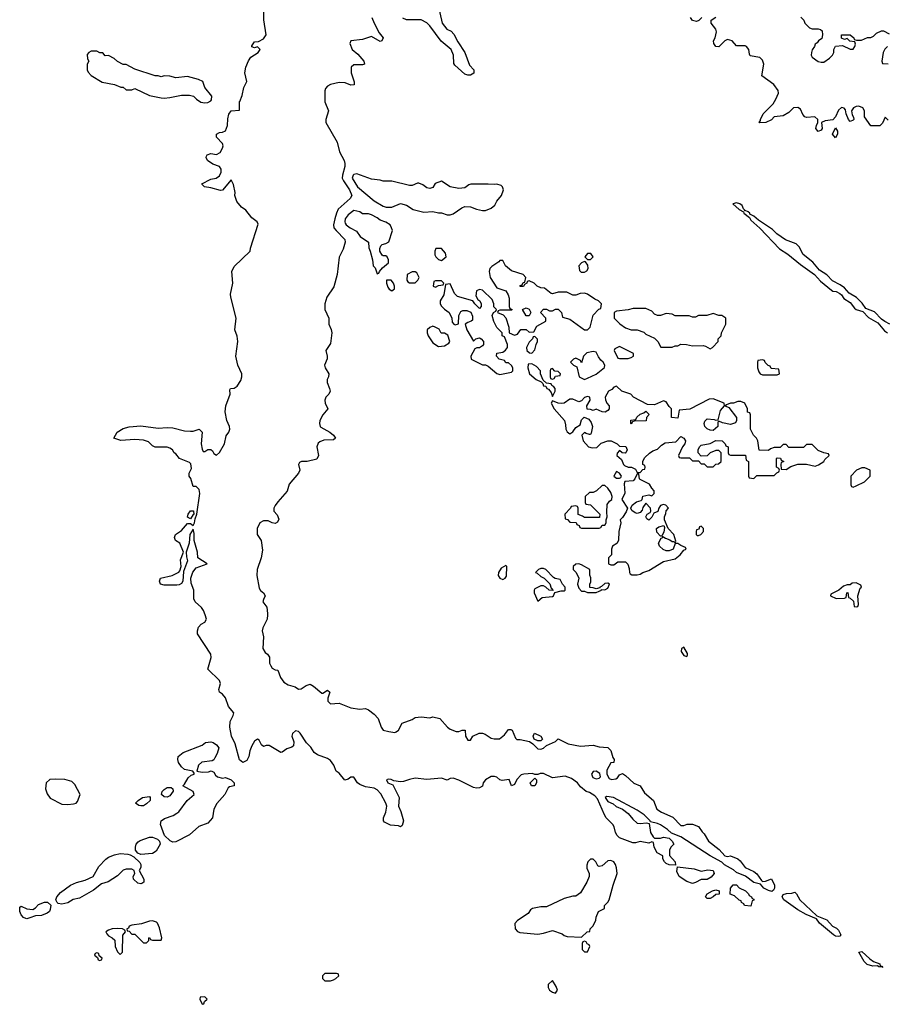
# Model space of a CAD drawing. Header units: inches. Extents: x 2601469 to 2753575, y 449403 to 582909.
# Tile 131 of 256: x 2682081 to 2688024, y 487334 to 494074. Entities that reach past the tile are written whole.
import ezdxf

# ---------------------------------------------------------------- set-up
doc = ezdxf.new("R2010")
doc.units = ezdxf.units.IN
doc.header["$MEASUREMENT"] = 0
doc.layers.add('C6488', color=7, linetype='Continuous')
doc.layers.add('C6489', color=7, linetype='Continuous')

msp = doc.modelspace()

# ---------------------------------------------------------------- linework, layer by layer
at = {"layer": 'C6488', "color": 4, "elevation": 4}
msp.add_lwpolyline([(2683777.4, 490000), (2683775.5, 489970), (2683746, 489910), (2683742, 489890), (2683750.7, 489850), (2683746, 489770), (2683762.8, 489742.8), (2683778, 489730), (2683791.3, 489710), (2683791, 489670), (2683800.7, 489650), (2683810, 489636), (2683830, 489624.7), (2683850, 489622), (2683866.8, 489570), (2683890, 489539.1), (2683920.7, 489520.7), (2683967.5, 489507.5), (2683990, 489491), (2684010, 489494), (2684043.7, 489516.3), (2684070, 489526.4), (2684092.8, 489512.8), (2684150, 489464.7), (2684156.4, 489463.6), (2684190, 489484.7), (2684204.7, 489470), (2684191.3, 489430), (2684191.3, 489410), (2684210, 489391.3), (2684270, 489396.3), (2684350, 489362.8), (2684410, 489354), (2684450, 489358.8), (2684470, 489350.8), (2684510, 489320.7), (2684537.3, 489290), (2684556, 489230), (2684570, 489211.3), (2684610, 489201), (2684650, 489194.8), (2684660.2, 489199.8), (2684675.3, 489210), (2684701.2, 489258.8), (2684770, 489284.7), (2684790, 489298), (2684830, 489302.8), (2684890, 489296), (2684910, 489301), (2684958, 489290), (2685010.9, 489230.9), (2685030, 489218), (2685070, 489202), (2685090, 489202), (2685111.6, 489211.6), (2685131.6, 489211.6), (2685134, 489170), (2685150, 489142), (2685170, 489142), (2685186, 489170), (2685229.3, 489190.7), (2685250, 489190.5), (2685270, 489184), (2685310, 489156), (2685330, 489151), (2685368.4, 489151.6), (2685401.2, 489178.8), (2685430, 489216), (2685444.7, 489215.3), (2685454.8, 489210), (2685476.9, 489156.9), (2685486.4, 489146.4), (2685510, 489146), (2685572, 489132), (2685596.9, 489116.9), (2685630, 489082.8), (2685650, 489080.7), (2685670, 489086.8), (2685690, 489104.7), (2685750, 489132), (2685770, 489150.7), (2685838, 489118), (2685922, 489102), (2686010, 489107.7), (2686050, 489095.5), (2686110, 489091.3), (2686130.9, 489070.9), (2686143.6, 489023.6), (2686152, 489010), (2686151.6, 488988.4), (2686130, 488986), (2686103.5, 488936.5), (2686102.8, 488910), (2686119.8, 488879.8), (2686133.7, 488873.7), (2686163.7, 488876.3), (2686175.9, 488884.1), (2686190, 488904.7), (2686210, 488914), (2686230, 488901), (2686286.8, 488846.8), (2686331, 488830), (2686360.7, 488780.7), (2686422, 488730), (2686446, 488670), (2686478, 488650), (2686554, 488614), (2686610, 488558), (2686630, 488558), (2686653.6, 488566.4), (2686690, 488566.8), (2686730.6, 488550.6), (2686755.3, 488515.3), (2686770, 488502), (2686798, 488450), (2686873.2, 488393.2), (2686910, 488351.3), (2686930, 488346.8), (2686950, 488351.3), (2687001, 488330), (2687017.1, 488317.1), (2687050, 488271.3), (2687110, 488242), (2687130, 488227.3), (2687161.1, 488181.1), (2687170, 488174.8), (2687190, 488176), (2687230, 488194), (2687252, 488150), (2687251.1, 488128.9), (2687245.4, 488114.6), (2687233, 488107), (2687210, 488112.7), (2687179, 488130), (2687156, 488156), (2687110, 488167.3), (2687051.5, 488211.5), (2686990, 488237), (2686970, 488254), (2686907.9, 488287.9), (2686890, 488306), (2686810, 488349.6), (2686610, 488479.5), (2686545.4, 488505.4), (2686518, 488530), (2686470, 488562.4), (2686450, 488571.5), (2686402, 488582), (2686399, 488590), (2686359.5, 488630), (2686310, 488662), (2686148, 488750), (2686102.8, 488757.2), (2686092, 488750), (2686110, 488722), (2686145.4, 488705.4), (2686167.1, 488687.1), (2686210.6, 488670.6), (2686250, 488641), (2686280.5, 488600.5), (2686310, 488574.8), (2686330, 488570.8), (2686375.3, 488575.3), (2686392.7, 488572.7), (2686402, 488510), (2686419.6, 488479.6), (2686430, 488472), (2686470, 488471.3), (2686490, 488478.8), (2686530.6, 488470.6), (2686550.6, 488450.6), (2686562, 488430), (2686542, 488410), (2686532, 488390), (2686532.7, 488352.7), (2686571.3, 488310), (2686574, 488286), (2686530, 488288.7), (2686510, 488298), (2686498, 488310), (2686486, 488330), (2686486, 488350), (2686448, 488370), (2686428, 488410), (2686422, 488442), (2686410, 488446), (2686390, 488438), (2686330, 488448.7), (2686299.8, 488440.2), (2686280.2, 488440.2), (2686190, 488474), (2686174, 488490), (2686162.7, 488510), (2686154, 488550), (2686144.8, 488564.8), (2686099.3, 488610), (2686086, 488630), (2686039.5, 488739.5), (2686021.2, 488761.2), (2685984.1, 488784.1), (2685962, 488790), (2685922, 488822), (2685902, 488850), (2685860.1, 488880.1), (2685816.6, 488896.6), (2685730, 488885.2), (2685670, 488914), (2685645.5, 488914.5), (2685630, 488906), (2685610, 488906), (2685593.6, 488913.6), (2685534, 488910), (2685516, 488904), (2685486.8, 488873.2), (2685470, 488838), (2685450, 488829), (2685434, 488874), (2685386.3, 488866.3), (2685369.5, 488869.5), (2685349.2, 488889.2), (2685334, 488894), (2685310, 488893.2), (2685271, 488870), (2685256, 488850), (2685250, 488828), (2685230, 488815.3), (2685210, 488813.2), (2685190, 488819), (2685090, 488869.2), (2685050, 488881.2), (2685030, 488879), (2685010, 488868.7), (2684970, 488881.2), (2684870, 488874), (2684790, 488882), (2684750, 488874), (2684710, 488859.3), (2684690, 488858), (2684644.7, 488864.7), (2684626, 488874), (2684605.4, 488874.6), (2684594, 488870), (2684602, 488850), (2684636.3, 488836.3), (2684679.5, 488750), (2684674.9, 488690), (2684692.8, 488652.8), (2684711, 488590), (2684701, 488559), (2684690, 488548.7), (2684675.1, 488555.1), (2684620.7, 488560.7), (2684580.2, 488580.2), (2684574, 488590), (2684572.7, 488610), (2684589.6, 488650), (2684596, 488690), (2684589.3, 488710), (2684553.8, 488773.8), (2684530, 488802), (2684510, 488814), (2684450, 488822), (2684410, 488839), (2684395.3, 488850), (2684370, 488888), (2684350, 488888.7), (2684330, 488875.3), (2684309.1, 488869.1), (2684270, 488915.3), (2684248, 488930), (2684233.2, 488970), (2684210, 489004), (2684190, 489017.2), (2684122, 489042), (2684097.2, 489057.2), (2684074.2, 489094.2), (2684044.5, 489124.5), (2684002.7, 489190), (2683990, 489200.9), (2683970, 489206), (2683950, 489188), (2683944.9, 489170), (2683958.8, 489130), (2683956, 489104), (2683946, 489094), (2683910, 489082), (2683879.6, 489060.4), (2683870, 489058), (2683790, 489106), (2683770, 489106), (2683750, 489098), (2683738, 489110), (2683722, 489142), (2683710, 489148.7), (2683690, 489136), (2683670, 489104), (2683657, 489070), (2683650.3, 489029.7), (2683637.2, 489002.8), (2683610, 488989.7), (2683587.6, 489007.6), (2683555.9, 489115.9), (2683532.3, 489170), (2683520.9, 489230), (2683523.7, 489270), (2683544, 489310), (2683548.7, 489330), (2683512.3, 489372.3), (2683491.7, 489431.7), (2683470, 489457.2), (2683448.7, 489470), (2683444, 489490), (2683456, 489530), (2683449.3, 489550), (2683370, 489628), (2683391.8, 489708.2), (2683389.3, 489730), (2683299.3, 489870), (2683298, 489890), (2683304.8, 489915.2), (2683324.5, 489935.5), (2683348.7, 489950), (2683361.2, 489970), (2683350.3, 490000)], dxfattribs=at)
at = {"layer": 'C6488', "color": 4}
for points, elevation in [([(2686630, 489778), (2686614, 489770), (2686612, 489750), (2686630, 489722), (2686650, 489714), (2686656.4, 489723.6), (2686656.4, 489736.4)], 8), ([(2685630, 489138), (2685606, 489150), (2685598, 489170), (2685608, 489190), (2685651.3, 489170), (2685662, 489150), (2685650, 489138)], 4), ([(2683330, 488924), (2683374, 488926), (2683392, 488932), (2683410, 488922), (2683421.6, 488901.6), (2683436, 488890), (2683470, 488882), (2683490, 488886), (2683530, 488870.6), (2683550, 488850.7), (2683550.4, 488830), (2683518, 488822), (2683510, 488815.3), (2683486, 488770), (2683430.7, 488709.3), (2683411, 488670), (2683401, 488610), (2683370, 488574), (2683307.9, 488552.1), (2683245.2, 488494.8), (2683150, 488445.2), (2683130, 488444), (2683112.5, 488452.5), (2683073.2, 488490), (2683044.7, 488564.7), (2683049, 488590), (2683073.6, 488606.4), (2683132.9, 488627.1), (2683158, 488642), (2683170, 488652), (2683229, 488730), (2683275.3, 488770), (2683268.7, 488790), (2683198, 488830), (2683210, 488842), (2683235.1, 488884.9), (2683256.5, 488903.5), (2683275.3, 488910), (2683276.4, 488916.4), (2683266, 488930), (2683210, 488941.2), (2683190, 488959), (2683169.6, 488989.6), (2683165.1, 489010), (2683167, 489030), (2683201.7, 489058.3), (2683330, 489108), (2683354, 489126), (2683389.5, 489130.5), (2683405.1, 489125.1), (2683430, 489110.8), (2683444, 489090), (2683433.4, 489050), (2683418.4, 489021.6), (2683410, 489008), (2683398.8, 489001.2), (2683328.2, 488991.8), (2683306, 488970), (2683294, 488930)], 4), ([(2686030, 488929.2), (2686010, 488928.7), (2685998.8, 488910), (2686007.2, 488887.2), (2686030, 488876.3), (2686050, 488882.8), (2686059, 488890), (2686054.8, 488914.8)], 4), ([(2682324, 488876), (2682286.8, 488873.2), (2682262, 488850), (2682258, 488810), (2682270, 488774), (2682290, 488744.7), (2682370, 488704), (2682410, 488700.7), (2682450, 488706), (2682468.9, 488711.1), (2682478, 488722), (2682495.3, 488770), (2682458.6, 488838.6), (2682438.4, 488858.4), (2682390, 488874)], 8), ([(2685610, 488829), (2685586, 488830), (2685578, 488850), (2685610, 488882), (2685622, 488870), (2685622, 488850)], 4), ([(2683090, 488751.8), (2683070, 488754.5), (2683052.3, 488770), (2683056.2, 488790), (2683070, 488805.5), (2683090, 488817), (2683118, 488818), (2683130.8, 488810), (2683132.8, 488792.8), (2683110, 488760.9)], 4), ([(2682910, 488692.7), (2682896, 488696), (2682875.3, 488710), (2682893.2, 488730), (2682921.2, 488750), (2682970, 488756.3), (2682974.9, 488750), (2682974.9, 488730), (2682950, 488706), (2682930, 488692.7)], 4), ([(2682910, 488359.3), (2682889.2, 488369.2), (2682874, 488390), (2682873.2, 488410), (2682879, 488430), (2682892.7, 488447.3), (2682905.6, 488454.4), (2682970, 488477.3), (2682990, 488478.8), (2683024, 488464), (2683038, 488450), (2683042.8, 488430), (2683016.7, 488383.3), (2682990, 488367)], 4), ([(2682910, 488158.4), (2682890, 488162.9), (2682861.2, 488190), (2682859, 488210), (2682869, 488230), (2682864, 488250), (2682850, 488258), (2682810, 488258.4), (2682788.7, 488251.3), (2682750, 488214), (2682687.7, 488172.3), (2682640.5, 488159.5), (2682585.8, 488114.2), (2682490, 488060.9), (2682448.3, 488051.7), (2682410, 488029.3), (2682370, 488018.4), (2682344.4, 488024.4), (2682337.2, 488030), (2682329.3, 488049.3), (2682335.1, 488070), (2682361.5, 488098.6), (2682430, 488150.5), (2682470, 488168), (2682530, 488184.9), (2682584, 488210), (2682623.3, 488276.7), (2682670, 488327.3), (2682690, 488340.5), (2682730, 488357.3), (2682770, 488366), (2682821.1, 488361.1), (2682837.5, 488357.5), (2682863.4, 488343.4), (2682904.4, 488304.4), (2682910.4, 488290), (2682910.4, 488270), (2682898.8, 488250), (2682930.4, 488189.6), (2682930.4, 488170), (2682918.3, 488161.7)], 4), ([(2686010, 488328), (2685990, 488328), (2685972, 488310), (2685965.4, 488285.4), (2685965.4, 488265.4), (2685982, 488230), (2685982, 488210), (2685964.7, 488170), (2685922, 488098), (2685890, 488075.3), (2685870, 488075.3), (2685810, 488059), (2685690, 488002), (2685650, 488002), (2685594, 487990), (2685579.6, 487980.4), (2685563.6, 487956.4), (2685491.6, 487908.4), (2685472.7, 487887.3), (2685474, 487850), (2685491.6, 487831.6), (2685506.4, 487826.4), (2685630, 487814.8), (2685670, 487820.7), (2685730, 487838.8), (2685796.3, 487816.3), (2685810, 487804.7), (2685830, 487798), (2685930, 487794), (2685968, 487830), (2685987.3, 487832.7), (2685988.7, 487850), (2686008.9, 487871.1), (2686028, 487910), (2686028.9, 487931.1), (2686046, 487970), (2686086, 487990), (2686086, 488010), (2686110, 488034), (2686118, 488050), (2686145.2, 488150), (2686173.2, 488230), (2686169.3, 488269.3), (2686161.2, 488290), (2686150, 488308.7), (2686130, 488319), (2686110, 488315.3), (2686070, 488282), (2686050, 488278), (2686042, 488282), (2686028, 488310)], 8), ([(2686750, 488244.7), (2686794.4, 488254.4), (2686832, 488250), (2686838, 488230), (2686816.8, 488203.2), (2686790, 488189), (2686750, 488188), (2686710, 488168), (2686690, 488162), (2686650, 488174), (2686598, 488210), (2686583.1, 488243.1), (2686586, 488274), (2686701.1, 488261.1)], 4), ([(2686790, 488058), (2686778, 488070), (2686788.9, 488091.1), (2686826, 488110), (2686850, 488118), (2686871.1, 488111.1), (2686872.7, 488087.3), (2686850, 488086), (2686830, 488068.7), (2686810, 488058)], 4), ([(2687090, 488006), (2687046, 488010), (2687042, 488022), (2687026, 488030), (2687022, 488042), (2687010, 488046), (2686976.4, 488076.4), (2686947.3, 488087.3), (2686948.7, 488130), (2686968.9, 488151.1), (2686990, 488151), (2687010, 488131.3), (2687052, 488110), (2687074, 488090), (2687078, 488078), (2687094, 488070), (2687098, 488058), (2687110, 488054), (2687110, 488046), (2687098, 488042)], 4), ([(2687690, 487797.2), (2687670, 487800.7), (2687656, 487810), (2687559.5, 487890), (2687538, 487918), (2687467.7, 487947.7), (2687410, 487981.3), (2687316, 488050), (2687302.7, 488070), (2687310, 488084.7), (2687332.7, 488092.7), (2687370, 488094), (2687390, 488102), (2687402, 488090), (2687424.7, 488050), (2687540.7, 487940.7), (2687610, 487912), (2687648, 487868), (2687674.9, 487854.9), (2687690, 487841), (2687706, 487810), (2687699.8, 487800.2)], 4), ([(2682130, 487919.5), (2682122, 487922), (2682108, 487928), (2682090, 487946), (2682080.9, 487970), (2682082, 487998), (2682090, 488004.7), (2682130, 487987.7), (2682170, 487984), (2682190, 487994.8), (2682210, 488017.3), (2682250, 488033.4), (2682272.5, 488032.5), (2682293.2, 488013.2), (2682290, 487982), (2682284, 487970), (2682270, 487958), (2682230, 487941.2), (2682190, 487939.3), (2682150, 487925.1)], 4), ([(2682750, 487853.6), (2682714, 487850), (2682690, 487841.2), (2682671.3, 487830), (2682676.9, 487816.9), (2682690, 487802), (2682714, 487790), (2682732.7, 487772.7), (2682734, 487730), (2682750, 487694), (2682770, 487674), (2682786, 487690), (2682787.3, 487807.3), (2682806, 487830), (2682802, 487842), (2682786, 487850)], 8), ([(2682990, 487904.5), (2682970, 487903.7), (2682915.5, 487884.5), (2682850, 487876.2), (2682831.3, 487870), (2682825.4, 487854.6), (2682814, 487850), (2682818, 487838), (2682830, 487834), (2682850, 487814), (2682870, 487814), (2682930, 487754), (2682950, 487754), (2682966, 487770), (2682966, 487790), (2682970, 487792), (2682978, 487778), (2682990, 487774), (2683050, 487774), (2683054, 487790), (2683037.5, 487857.5), (2683025.2, 487890), (2683017.2, 487897.2)], 8), ([(2685950, 487766), (2685938, 487762), (2685934, 487750), (2685934, 487710), (2685950, 487694), (2685970, 487694), (2685986, 487730), (2685982, 487742), (2685967.3, 487747.3), (2685962, 487762)], 8), ([(2682610, 487686), (2682598, 487682), (2682594, 487670), (2682614, 487654), (2682618, 487638), (2682630, 487634), (2682642, 487638), (2682646, 487650), (2682626, 487666), (2682622, 487682)], 8), ([(2687974, 487594), (2687986, 487594), (2687994, 487586), (2687990, 487588.7), (2687966, 487590), (2687956.4, 487596.4), (2687925.4, 487594.6), (2687886.5, 487606.5), (2687866.2, 487626.2), (2687828.9, 487691.1), (2687850, 487694.8), (2687904.9, 487644.9), (2687930, 487626), (2687972, 487610)], 4), ([(2684250, 487546), (2684170, 487546), (2684154, 487530), (2684154, 487510), (2684170, 487494), (2684210, 487494), (2684230, 487502), (2684246, 487510), (2684266, 487530), (2684262, 487542)], 8), ([(2685730, 487498), (2685701, 487470), (2685701, 487450), (2685711, 487430), (2685730, 487417.3), (2685750, 487411), (2685765.2, 487430), (2685756.6, 487456.6)], 8), ([(2683350, 487386), (2683318, 487382), (2683314, 487370), (2683330, 487334), (2683342, 487338), (2683347.3, 487352.7), (2683366, 487370)], 8)]:
    msp.add_lwpolyline(points, close=True, dxfattribs=dict(at, elevation=elevation))
at = {"layer": 'C6489', "color": 4}
for points, elevation in [([(2683350.3, 490000), (2683339.3, 490030), (2683325.2, 490050), (2683284, 490090), (2683274, 490110), (2683274, 490170), (2683256.2, 490216.2), (2683253.6, 490250), (2683267.2, 490292.8), (2683290, 490322.8), (2683366, 490350), (2683302, 490390), (2683299, 490430), (2683276, 490510), (2683276, 490556), (2683270, 490586), (2683246, 490550), (2683241, 490490), (2683222, 490430), (2683223.6, 490396.4), (2683230.8, 490370), (2683203.6, 490296.4), (2683197.3, 490230), (2683190, 490215.3), (2683174.4, 490205.6), (2683157.3, 490202.7), (2683070, 490204), (2683046, 490210), (2683038, 490230), (2683046, 490250), (2683126, 490270), (2683170, 490292), (2683179, 490301), (2683188, 490330), (2683183.1, 490376.9), (2683202, 490430), (2683178, 490490), (2683148, 490510), (2683142, 490530), (2683148.7, 490550), (2683190, 490578), (2683230, 490626), (2683250, 490624.7), (2683270, 490612), (2683279, 490630), (2683282, 490658), (2683293.2, 490690), (2683314.5, 490830), (2683310, 490858), (2683290, 490878), (2683270, 490878), (2683252.7, 490932.7), (2683242, 490950), (2683242, 490970), (2683258, 491002), (2683253.2, 491033.2), (2683243.1, 491043.1), (2683175.3, 491070), (2683150, 491102), (2683138, 491110), (2683128, 491130), (2683110, 491142), (2683090, 491148.7), (2683010, 491148), (2682990, 491158), (2682964, 491184), (2682930, 491196), (2682870, 491199.3), (2682773.6, 491193.6), (2682726, 491210), (2682748.7, 491250), (2682790, 491276), (2682830, 491286.8), (2682910, 491294.8), (2683030, 491277.3), (2683090, 491282.8), (2683130, 491280.7), (2683210, 491259.1), (2683250, 491256.3), (2683270, 491257.3), (2683310.8, 491270.8), (2683330.6, 491250.6), (2683324, 491170), (2683330, 491134), (2683338, 491118), (2683350, 491118), (2683369.2, 491130.8), (2683390, 491131), (2683402, 491122), (2683410, 491104.7), (2683430, 491092), (2683450, 491112), (2683482.7, 491170), (2683494.5, 491225.5), (2683513.2, 491250), (2683521.2, 491270), (2683518, 491290), (2683500.9, 491330), (2683489.2, 491390), (2683493.2, 491430), (2683522, 491510), (2683520.4, 491539.6), (2683526, 491550), (2683550, 491551.3), (2683570, 491564.7), (2683596.6, 491603.4), (2683603.7, 491630), (2683602, 491650), (2683575.1, 491710), (2683561.2, 491770), (2683575.1, 491870), (2683570, 491908), (2683555.1, 491950), (2683562.9, 492030), (2683526.3, 492173.7), (2683525.6, 492194.4), (2683540.9, 492270), (2683534, 492350), (2683550, 492384.7), (2683659, 492490), (2683661.2, 492510), (2683714, 492674), (2683708.7, 492690), (2683670, 492717.2), (2683630, 492769.2), (2683601.2, 492790), (2683569, 492830), (2683555.3, 492870), (2683557.2, 492890), (2683545.6, 492945.6), (2683530, 492978), (2683470, 492908), (2683456, 492904), (2683390, 492924), (2683346, 492930), (2683330, 492946), (2683329.1, 492950.9), (2683390, 492982), (2683426, 492990), (2683450, 493004.7), (2683462, 493030), (2683462, 493050), (2683450, 493068), (2683404.7, 493084.7), (2683368, 493110), (2683358, 493130), (2683360.4, 493139.6), (2683366, 493150), (2683390, 493158), (2683430, 493152), (2683454.6, 493165.4), (2683470, 493194), (2683474, 493210), (2683470, 493226), (2683428, 493270), (2683428, 493290), (2683450, 493302), (2683470, 493304.7), (2683490, 493314), (2683504, 493350), (2683505.6, 493394.4), (2683512.9, 493427.1), (2683528.7, 493450), (2683586, 493454), (2683586, 493514), (2683590, 493514), (2683604, 493556), (2683616, 493610), (2683636, 493650), (2683622.7, 493710), (2683629, 493750), (2683647.3, 493792.7), (2683663.3, 493816.7), (2683715.3, 493850), (2683728, 493870), (2683710, 493888), (2683690, 493882), (2683670, 493888), (2683670, 493894), (2683690, 493922), (2683716.4, 493923.6), (2683750, 493942), (2683768.7, 493970), (2683753.6, 494073.6), (2683753.2, 494170)], 4), ([(2684946.8, 494170), (2684974.8, 494050), (2685006, 494010), (2685035.5, 493995.5), (2685054.9, 493974.9), (2685082.8, 493922.8), (2685130.6, 493850), (2685162, 493762), (2685192, 493730), (2685191.1, 493708.9), (2685170, 493695.3), (2685150, 493695.3), (2685130, 493702), (2685062, 493762), (2685054.6, 493774.6), (2685053.2, 493830), (2685036, 493870), (2684967.7, 493927.7), (2684891.3, 494031.3), (2684870, 494052.7), (2684830, 494073.2), (2684730, 494073.2), (2684705.1, 494085.1)], 4), ([(2684493, 494090), (2684510, 494051), (2684544.1, 493984.1), (2684570.7, 493950), (2684562, 493930), (2684550, 493925.2), (2684490, 493958), (2684430, 493938.7), (2684350, 493928.7), (2684343, 493910), (2684359.1, 493870), (2684397.1, 493837.1), (2684438, 493790), (2684442, 493770), (2684430, 493764), (2684370, 493764), (2684350.9, 493749.1), (2684350.7, 493710), (2684370.9, 493649.1), (2684371, 493629), (2684350, 493625.2), (2684310, 493642), (2684270, 493643.6), (2684210, 493629.6), (2684190, 493619.6), (2684176.7, 493603.3), (2684170, 493586), (2684170, 493512), (2684197.1, 493450), (2684178, 493390), (2684178.7, 493370), (2684255.4, 493235.4), (2684272.6, 493170), (2684303.1, 493110), (2684308.8, 493090), (2684307.4, 493070), (2684291.3, 493010), (2684290.2, 492990), (2684298.5, 492970), (2684340.3, 492910), (2684354.9, 492870), (2684343.8, 492850), (2684262.9, 492777.1), (2684250.3, 492750), (2684239.6, 492710), (2684231.6, 492670), (2684233.7, 492650), (2684248.2, 492630), (2684308.4, 492570), (2684310.4, 492550), (2684297.8, 492502.2), (2684270, 492448), (2684256.5, 492330), (2684233.7, 492246.3), (2684185.2, 492174.8), (2684171, 492130), (2684171, 492090), (2684198, 492030), (2684198, 491990), (2684214, 491954), (2684219.1, 491930), (2684210, 491858), (2684177.3, 491810), (2684188.2, 491770), (2684188, 491752), (2684167.7, 491710), (2684174, 491690), (2684198.8, 491650), (2684197.3, 491630), (2684187.3, 491610), (2684187.3, 491590), (2684204, 491550), (2684206.8, 491530), (2684198.8, 491510), (2684178.8, 491490), (2684170.6, 491470), (2684173.4, 491450), (2684192, 491410), (2684157.3, 491370), (2684137.3, 491330), (2684134.8, 491310), (2684138, 491290), (2684144, 491284), (2684206, 491250), (2684231, 491230), (2684244.7, 491210), (2684230, 491199), (2684165.2, 491194.8), (2684136.3, 491183.7), (2684125.2, 491174.8), (2684117.3, 491150), (2684126.8, 491090), (2684115.5, 491064.5), (2684050, 491049.3), (2684011, 491049), (2683998, 491042), (2683991.3, 491030), (2683998.8, 490990), (2683990.5, 490969.5), (2683926.2, 490893.8), (2683913.7, 490846.3), (2683850, 490774), (2683830, 490748), (2683822.8, 490730), (2683821, 490710), (2683843.5, 490683.5), (2683855.3, 490655.3), (2683846.4, 490633.6), (2683830, 490625.2), (2683810, 490629.2), (2683783.2, 490643.2), (2683750, 490642.7), (2683726, 490630), (2683707.3, 490590), (2683706.8, 490550), (2683736, 490510), (2683743, 490443), (2683735.5, 490390), (2683708.7, 490311.3), (2683704.9, 490270), (2683721.6, 490181.6), (2683730, 490166), (2683752, 490150), (2683762, 490130), (2683750, 490106), (2683747.3, 490090), (2683773.2, 490053.2), (2683778, 490010), (2683777.4, 490000)], 4), ([(2686754, 494090), (2686732.7, 494067.3), (2686718, 494062), (2686689.3, 494069.3), (2686675.3, 494090)], 4), ([(2688030, 493386), (2688010, 493406), (2687990, 493366), (2687971.6, 493348.4), (2687910, 493348), (2687868.4, 493408.4), (2687868.7, 493450), (2687855.3, 493470), (2687830, 493481.2), (2687810, 493479), (2687792, 493470), (2687778, 493450), (2687783.6, 493423.6), (2687792.7, 493407.3), (2687794, 493390), (2687790, 493386), (2687770, 493378), (2687758, 493390), (2687742, 493430), (2687738, 493458), (2687728.9, 493468.9), (2687710, 493473.2), (2687690, 493455.3), (2687670, 493408), (2687651.3, 493388.7), (2687598, 493382), (2687574, 493370), (2687578, 493330), (2687570, 493318), (2687550, 493308.7), (2687535.3, 493330), (2687538, 493350), (2687548.7, 493370), (2687548, 493390), (2687528.4, 493408.4), (2687470, 493404), (2687458, 493410), (2687445.6, 493425.6), (2687430, 493462), (2687410, 493474), (2687382, 493470), (2687350, 493438), (2687310, 493415.3), (2687250, 493408.7), (2687230, 493388.7), (2687192, 493370), (2687150, 493368), (2687146, 493370), (2687156.4, 493383.6), (2687155.3, 493390), (2687174, 493430), (2687241.5, 493498.5), (2687261.2, 493530), (2687279, 493570), (2687277.2, 493590), (2687246, 493630), (2687164, 493690), (2687178, 493770), (2687170, 493798), (2687150, 493815.1), (2687085.6, 493825.6), (2687079, 493839), (2687076, 493870), (2687059, 493890), (2687050, 493895.1), (2686990, 493895.3), (2686962, 493930), (2686930, 493939.3), (2686910, 493929), (2686870, 493888.7), (2686848.7, 493890), (2686835.3, 493910), (2686834, 493930), (2686844, 493950), (2686854, 493990), (2686848.7, 494010), (2686818, 494050), (2686818, 494070), (2686850, 494091.3)], 4), ([(2687431, 494091), (2687451, 494071), (2687458, 494050), (2687490, 494018), (2687510, 494011), (2687550, 494011.3), (2687566.8, 494006.8), (2687577.3, 493997.3), (2687581, 493970), (2687574.4, 493945.6), (2687552, 493930), (2687543.6, 493916.4), (2687530, 493906), (2687526, 493890), (2687510, 493868), (2687504, 493850), (2687502.8, 493830), (2687510, 493818), (2687550, 493787.7), (2687570, 493782.8), (2687590, 493784), (2687628.7, 493810), (2687648.7, 493830), (2687658, 493850), (2687658, 493870), (2687670, 493892), (2687718, 493898), (2687770, 493872), (2687790, 493872), (2687802, 493890), (2687806, 493906), (2687802, 493922), (2687768, 493928), (2687750, 493946), (2687730, 493938), (2687710, 493948), (2687710, 493971.3), (2687770, 493971.3), (2687794, 493950), (2687798, 493938), (2687812.7, 493932.7), (2687847.3, 493932.7), (2687888.4, 493951.6), (2687910, 493952), (2687930, 493962), (2687950, 493982), (2687983.1, 493996.9), (2687996.9, 493996.9), (2688036.9, 493976.9)], 4), ([(2688024.7, 493890), (2688007.5, 493872.5), (2687996, 493850), (2687986, 493790), (2687990, 493774), (2688030, 493772)], 4), ([(2688041.2, 491990), (2688007.2, 492007.2), (2687984.5, 492024.5), (2687935.1, 492075.1), (2687877.2, 492097.2), (2687852.5, 492132.5), (2687813, 492173), (2687761.6, 492201.6), (2687730, 492239), (2687700.1, 492260.1), (2687647.5, 492287.5), (2687610, 492326.6), (2687560.5, 492360.5), (2687513.6, 492413.6), (2687446.7, 492466.7), (2687419.3, 492519.3), (2687399.3, 492539.3), (2687327, 492567), (2687268.3, 492608.3), (2687238, 492638), (2687141.3, 492701.3), (2687110, 492729), (2687082.7, 492742.7), (2687081.2, 492750), (2687070, 492758), (2687050, 492768), (2687046, 492766), (2687048, 492770), (2687039, 492779), (2687030, 492801.2), (2687014.5, 492814.5), (2686990, 492820.9), (2686966, 492814), (2687010, 492774.8), (2687038.8, 492758.8), (2687041, 492750), (2687079.1, 492719.1), (2687090, 492701), (2687150, 492646.8), (2687286.2, 492506.2), (2687342.8, 492470), (2687430, 492397.3), (2687526, 492330), (2687565.2, 492285.2), (2687641.4, 492221.4), (2687650, 492216), (2687673.7, 492213.7), (2687699.8, 492199.8), (2687710.7, 492190.7), (2687725.5, 492165.5), (2687770, 492138.8), (2687799.1, 492099.1), (2687810, 492090.8), (2687857.3, 492077.3), (2687895.9, 492035.9), (2687958.8, 491998.8), (2688003.8, 491943.8), (2688024.7, 491930)], 8)]:
    msp.add_lwpolyline(points, dxfattribs=dict(at, elevation=elevation))
for points, elevation in [([(2682610, 493858), (2682570, 493858), (2682554, 493850), (2682543.6, 493836.4), (2682545.4, 493805.4), (2682554, 493790), (2682542, 493770), (2682542, 493730), (2682550, 493714), (2682571.6, 493691.6), (2682646.8, 493646.8), (2682731.1, 493631.1), (2682772.7, 493612.7), (2682790, 493612), (2682810, 493594), (2682850, 493594), (2682870, 493602), (2682970, 493556), (2683050, 493538.8), (2683070, 493536), (2683110, 493541), (2683190, 493558), (2683243.1, 493556.9), (2683270.8, 493550.8), (2683292, 493530), (2683322, 493510), (2683350, 493504), (2683370, 493507.3), (2683390, 493518), (2683394.8, 493525.2), (2683397.2, 493550), (2683349.1, 493609.1), (2683335.3, 493650), (2683304.7, 493664.7), (2683230, 493685.2), (2683150, 493675.3), (2683110, 493688), (2683070, 493688.7), (2683050, 493682), (2683030, 493688.7), (2683010, 493688.7), (2682870, 493735.3), (2682810, 493768), (2682790, 493768), (2682750, 493788.7), (2682728.9, 493808.9), (2682690, 493828), (2682667.3, 493827.3), (2682650, 493846), (2682630, 493846)], 8), ([(2687670, 493266), (2687648, 493290), (2687670, 493334), (2687682, 493310), (2687682, 493290)], 4), ([(2684390, 493019), (2684370, 493015.3), (2684364.7, 493010), (2684358, 492990), (2684394, 492930), (2684510, 492834.8), (2684570, 492798), (2684591.1, 492791.1), (2684628.9, 492791.1), (2684690, 492816), (2684730, 492804.7), (2684775.3, 492775.3), (2684850, 492756), (2684910, 492761), (2684950, 492751), (2684970, 492751), (2685010, 492738), (2685030, 492738), (2685050, 492744.7), (2685110, 492786), (2685130, 492794.8), (2685170, 492794), (2685210, 492777.3), (2685250, 492767.3), (2685272.3, 492767.7), (2685310, 492782.8), (2685335.6, 492804.4), (2685350, 492831), (2685382, 492870), (2685395.3, 492910), (2685388.9, 492928.9), (2685379, 492939), (2685350, 492949), (2685330, 492945.2), (2685290, 492949.2), (2685171.1, 492948.9), (2685156.9, 492943.1), (2685130, 492922), (2685090, 492919), (2685029.4, 492929.4), (2684970, 492968.7), (2684927.5, 492952.5), (2684910, 492926), (2684890, 492918), (2684870, 492922), (2684843.1, 492943.1), (2684814.6, 492954.6), (2684805.4, 492954.6), (2684770, 492938), (2684750, 492938), (2684628.9, 492968.9), (2684570, 492969), (2684550, 492975.3), (2684490, 492981.2)], 8), ([(2684370, 492768), (2684330, 492738), (2684311.3, 492710), (2684307.3, 492690), (2684310, 492682), (2684318, 492670), (2684344.7, 492650), (2684387.1, 492627.1), (2684412, 492590), (2684470, 492552), (2684471.6, 492511.6), (2684482, 492490), (2684498, 492430), (2684502, 492390), (2684515.3, 492375.3), (2684530, 492334), (2684542, 492338), (2684546, 492350), (2684565.2, 492374.8), (2684608, 492410), (2684608, 492430), (2684598, 492450), (2684590, 492458), (2684570, 492458), (2684563.1, 492463.1), (2684548.4, 492488.4), (2684548.4, 492508.4), (2684554.6, 492525.4), (2684564.7, 492535.3), (2684590, 492542), (2684610, 492554), (2684635.3, 492630), (2684628.7, 492650), (2684618, 492670), (2684590, 492688.7), (2684550, 492702), (2684530, 492718), (2684490, 492738), (2684470, 492746), (2684430, 492746), (2684410, 492758)], 8), ([(2684970, 492508.7), (2684932, 492508), (2684924.7, 492490), (2684925.4, 492465.4), (2684931.3, 492450), (2684950, 492431.3), (2684970, 492426), (2685002, 492450), (2684996.5, 492476.5)], 8), ([(2685390, 492426), (2685370, 492426), (2685363.6, 492416.4), (2685314.4, 492385.6), (2685301, 492370), (2685296, 492350), (2685304.7, 492310), (2685350, 492238), (2685410, 492218), (2685426, 492190), (2685432.7, 492167.3), (2685434, 492110), (2685438, 492098), (2685454, 492090), (2685450, 492086), (2685370, 492086), (2685358, 492082), (2685354, 492070), (2685392.7, 492052.7), (2685412, 492032), (2685432, 491970), (2685434, 491930), (2685470, 491914), (2685490, 491922), (2685512.7, 491952.7), (2685550, 491954), (2685570, 491934), (2685602, 491938), (2685623.1, 491976.9), (2685686, 492010), (2685686, 492030), (2685648, 492070), (2685670, 492091.3), (2685690, 492091.3), (2685710, 492082), (2685730, 492082), (2685750, 492091.3), (2685770, 492092), (2685792, 492070), (2685798, 492038), (2685850, 492024.7), (2685950, 491951.3), (2685970, 491951.3), (2685988.7, 491970), (2686008.4, 492051.6), (2686047.3, 492092.7), (2686062, 492098), (2686066, 492130), (2686046, 492150), (2686020.2, 492160.2), (2685970, 492195.3), (2685950, 492202), (2685919.6, 492200.4), (2685890, 492188), (2685870, 492188.7), (2685828.4, 492208.4), (2685770, 492208.7), (2685730, 492198), (2685720.4, 492200.4), (2685676.4, 492236.4), (2685650, 492238), (2685626, 492250), (2685606, 492270), (2685570, 492286), (2685558, 492282), (2685554, 492270), (2685538, 492262), (2685532.7, 492247.3), (2685510, 492248), (2685510, 492254), (2685522, 492258), (2685530, 492274), (2685542, 492278), (2685548, 492310), (2685528.9, 492328.9), (2685450, 492355.3), (2685408, 492390)], 8), ([(2685970, 492474), (2685952, 492450), (2685970, 492432), (2685990, 492432), (2686008, 492450), (2685993.2, 492473.2)], 8), ([(2685950, 492418), (2685930, 492409.2), (2685910.8, 492390), (2685916, 492356), (2685926.8, 492346.8), (2685950, 492346.8), (2685964.7, 492355.3), (2685974, 492370), (2685973.2, 492393.2), (2685956.4, 492416.4)], 8), ([(2684626, 492290), (2684594, 492290), (2684594, 492270), (2684603.5, 492243.5), (2684612, 492230), (2684630, 492218), (2684648.4, 492231.6), (2684648.7, 492250), (2684642, 492270)], 8), ([(2684790, 492348), (2684770, 492348), (2684734, 492330), (2684732, 492290), (2684739.6, 492279.6), (2684751.6, 492271.6), (2684790, 492272), (2684808, 492290), (2684818, 492310), (2684800.4, 492340.4)], 8), ([(2684970, 492286), (2684930, 492286), (2684918, 492282), (2684914, 492250), (2684930, 492242), (2684950, 492254), (2684982, 492258), (2684986, 492270)], 8), ([(2685030, 492266), (2684998, 492262), (2684986, 492190), (2684962, 492150), (2684962, 492130), (2684970, 492114), (2684991.6, 492091.6), (2685022, 492070), (2685042, 492030), (2685043.6, 492003.6), (2685054, 491990), (2685064.7, 491984.7), (2685087.3, 491992.7), (2685088, 492050), (2685103.7, 492076.3), (2685117.2, 492082.8), (2685143.5, 492083.5), (2685171, 492071), (2685183.6, 492043.6), (2685182, 492018), (2685174, 492010), (2685150, 492002), (2685132, 491990), (2685144, 491950), (2685190, 491874), (2685206, 491890), (2685230, 491896), (2685242, 491890), (2685258, 491870), (2685258, 491850), (2685250, 491842), (2685230, 491828.7), (2685212, 491828), (2685198, 491822), (2685172, 491770), (2685174, 491750), (2685250, 491711.3), (2685271.1, 491711.1), (2685290, 491702), (2685350, 491652), (2685370, 491644.7), (2685450, 491662), (2685458, 491670), (2685458, 491690), (2685450, 491706), (2685430, 491726), (2685410, 491726), (2685402, 491742), (2685366, 491750), (2685348, 491770), (2685350, 491792), (2685390, 491798), (2685409.1, 491810.9), (2685422, 491830), (2685422, 491850), (2685402, 491902), (2685386, 491910), (2685386, 491930), (2685350, 491966), (2685328.9, 492008.9), (2685318, 492050), (2685326, 492070), (2685342, 492078), (2685346, 492090), (2685328.7, 492108.7), (2685328.4, 492128.4), (2685318, 492158), (2685250, 492222), (2685230, 492228), (2685210, 492218), (2685204.7, 492184.7), (2685219.6, 492159.6), (2685232, 492150), (2685242, 492130), (2685242, 492110), (2685230, 492098), (2685198, 492130), (2685186, 492150), (2685079, 492179), (2685059, 492199)], 8), ([(2685550, 492046), (2685526, 492090), (2685550, 492102), (2685570, 492092), (2685582, 492070), (2685570, 492046)], 8), ([(2686370, 492098), (2686282, 492098), (2686250, 492088.7), (2686170, 492078), (2686154, 492070), (2686154, 492030), (2686191.6, 491991.6), (2686230, 491964.7), (2686270, 491951.3), (2686311.1, 491951.1), (2686356, 491936), (2686370, 491922), (2686430, 491894), (2686452, 491870), (2686472.7, 491832.7), (2686550, 491832), (2686570, 491842), (2686590, 491842), (2686610, 491852), (2686648.4, 491851.6), (2686690, 491842), (2686763.6, 491843.6), (2686779.6, 491839.6), (2686810, 491822), (2686826, 491830), (2686866, 491870), (2686866, 491890), (2686886, 491910), (2686888, 491930), (2686918, 491990), (2686918, 492030), (2686890, 492048), (2686870, 492048.7), (2686830, 492062), (2686788.4, 492048.4), (2686730, 492048), (2686710, 492038), (2686690, 492038), (2686667.3, 492047.3), (2686570, 492046), (2686550, 492058), (2686510, 492062), (2686470, 492048), (2686450, 492048), (2686430, 492058), (2686410, 492078)], 8), ([(2684910, 491975.3), (2684890, 491968), (2684872, 491950), (2684872, 491930), (2684878, 491910), (2684910, 491862), (2684950, 491838), (2684990, 491842), (2685020.4, 491859.6), (2685028, 491870), (2685013.6, 491913.6), (2684990, 491928), (2684968.4, 491928.4), (2684954.6, 491954.6), (2684926, 491970)], 8), ([(2685610, 491906), (2685598, 491902), (2685594, 491890), (2685570, 491866), (2685552, 491830), (2685554, 491810), (2685572.7, 491792.7), (2685590, 491792), (2685610, 491814), (2685618, 491850), (2685628, 491870), (2685627.3, 491887.3)], 8), ([(2686190, 491838), (2686158, 491822), (2686154, 491810), (2686178, 491758), (2686190, 491754), (2686250, 491754), (2686270, 491762), (2686286, 491770), (2686286, 491790)], 8), ([(2686010, 491802), (2685966.4, 491793.6), (2685942, 491770), (2685930, 491726), (2685922, 491742), (2685890, 491758), (2685874, 491750), (2685854, 491730), (2685874, 491710), (2685898, 491698), (2685914, 491630), (2685950, 491612), (2685970, 491621), (2686030, 491646.8), (2686087.3, 491692.7), (2686088, 491710), (2686078, 491730), (2686062.7, 491742.7), (2686046, 491766), (2686030, 491798)], 8), ([(2685590, 491718), (2685564.7, 491715.3), (2685562, 491690), (2685572, 491650), (2685618, 491610), (2685654, 491594), (2685663.6, 491583.6), (2685670, 491566.8), (2685684.7, 491564.7), (2685692, 491550), (2685704, 491544), (2685722, 491522), (2685730, 491494), (2685748, 491530), (2685748, 491550), (2685740.4, 491560.4), (2685726, 491570), (2685722, 491582), (2685690, 491586), (2685666, 491606), (2685648.7, 491650), (2685648, 491670), (2685620.4, 491700.4)], 8), ([(2685730, 491686), (2685718, 491682), (2685714, 491670), (2685714, 491630), (2685718, 491618), (2685730, 491614), (2685742, 491618), (2685750, 491634), (2685782, 491638), (2685786, 491650), (2685770, 491666), (2685747.3, 491667.3)], 8), ([(2687170, 491746), (2687138, 491742), (2687134, 491730), (2687134, 491690), (2687143.6, 491663.6), (2687154, 491650), (2687170, 491642), (2687270, 491642), (2687286, 491650), (2687282, 491682), (2687227.3, 491687.3), (2687222, 491702), (2687207.3, 491707.3), (2687187.3, 491727.3), (2687182, 491742)], 8), ([(2686170, 491566), (2686150, 491558), (2686136.9, 491543.1), (2686114, 491530), (2686092, 491490), (2686092.7, 491472.7), (2686102, 491450), (2686118, 491430), (2686118, 491410), (2686110, 491398), (2686091.6, 491388.4), (2686070, 491388.7), (2686030, 491408), (2686010, 491398), (2685990, 491406), (2685967.3, 491407.3), (2685966, 491430), (2685988, 491470), (2685986, 491490), (2685970, 491495.3), (2685950, 491488), (2685930, 491466), (2685910, 491458), (2685870, 491475.3), (2685850, 491475.3), (2685810.7, 491449.3), (2685790, 491446), (2685768.9, 491448.9), (2685730, 491466), (2685722, 491450), (2685742, 491410), (2685812, 491330), (2685819.8, 491299.8), (2685821, 491270), (2685830, 491252), (2685850, 491238), (2685870, 491252), (2685890, 491282), (2685919.3, 491300.7), (2685930, 491334), (2685947.3, 491352.7), (2685978.8, 491338.8), (2685996.3, 491316.3), (2686004.9, 491290), (2685996.3, 491243.7), (2685990, 491235.3), (2685984.7, 491235.3), (2685960.2, 491240.2), (2685950, 491248), (2685932, 491230), (2685941, 491190), (2685978, 491150), (2686003.4, 491143.4), (2686034.5, 491145.5), (2686064.7, 491175.3), (2686110, 491192), (2686131.6, 491191.6), (2686174, 491170), (2686190, 491154), (2686232.7, 491152.7), (2686242, 491130), (2686234, 491110), (2686230, 491106), (2686208.4, 491108.4), (2686190, 491126), (2686172.7, 491107.3), (2686172, 491090), (2686202.8, 491062.8), (2686216, 491030), (2686223, 491023), (2686250, 491011), (2686270.7, 491010.7), (2686298, 490998), (2686310, 490974), (2686330, 490974), (2686350, 490994), (2686362, 490998), (2686366, 491010), (2686362, 491022), (2686348.4, 491028.4), (2686348.4, 491051.6), (2686363.1, 491076.9), (2686394, 491106), (2686417.6, 491122.4), (2686450, 491134.8), (2686477.5, 491162.5), (2686502.5, 491177.5), (2686575.1, 491184.9), (2686610, 491221), (2686630.4, 491210.4), (2686641, 491190), (2686638, 491170), (2686622, 491150), (2686594, 491090), (2686598, 491078), (2686610, 491074), (2686670, 491074), (2686690, 491054), (2686730, 491054), (2686750, 491034), (2686770, 491034), (2686790, 491014), (2686830, 491014), (2686848.4, 491031.6), (2686867.3, 491032.7), (2686886, 491050), (2686886, 491110), (2686870, 491126), (2686850, 491126), (2686810, 491108), (2686790, 491088), (2686750, 491086), (2686728.4, 491108.4), (2686728, 491130), (2686738, 491150), (2686750, 491162), (2686810, 491172), (2686850, 491194), (2686891.6, 491191.6), (2686914, 491170), (2686918, 491158), (2686934, 491150), (2686934, 491110), (2686938, 491098), (2686950, 491094), (2687052.7, 491092.7), (2687058, 491058), (2687074, 491050), (2687074, 490950), (2687078, 490938), (2687110, 490934), (2687130, 490954), (2687250, 490954), (2687267.3, 490972.7), (2687282, 490978), (2687286, 490990), (2687282, 491002), (2687266, 491010), (2687266, 491070), (2687270, 491074), (2687292.7, 491072.7), (2687298, 491058), (2687314, 491050), (2687298, 491042), (2687294, 491030), (2687298, 490998), (2687330, 490994), (2687364, 491016), (2687410, 491032), (2687470, 491031.3), (2687530, 491018), (2687553.6, 491026.4), (2687588, 491050), (2687596.4, 491063.6), (2687626, 491090), (2687622, 491102), (2687588.4, 491108.4), (2687550, 491126), (2687510, 491166), (2687470, 491166), (2687450, 491146), (2687350, 491146), (2687330, 491166), (2687310, 491166), (2687290, 491146), (2687250, 491146), (2687223.6, 491136.4), (2687210, 491126), (2687147.3, 491127.3), (2687138, 491190), (2687128, 491210), (2687108, 491230), (2687086, 491270), (2687086, 491370), (2687082, 491382), (2687067.3, 491387.3), (2687066, 491410), (2687048.4, 491448.4), (2687020.4, 491460.4), (2686999.6, 491460.4), (2686971.1, 491448.9), (2686950, 491448), (2686922, 491438), (2686914, 491430), (2686938.8, 491418.8), (2686992, 491350), (2686992, 491330), (2686984.7, 491315.3), (2686950, 491304), (2686895.3, 491315.3), (2686870, 491326), (2686862, 491318), (2686862, 491290), (2686830, 491262), (2686810, 491264), (2686790, 491273.2), (2686773.2, 491290), (2686768.7, 491310), (2686773.2, 491326.8), (2686790, 491341), (2686838, 491338), (2686850, 491332), (2686866, 491334), (2686880.9, 491399.1), (2686908, 491430), (2686906, 491450), (2686830, 491478), (2686803.6, 491476.4), (2686671.6, 491408.4), (2686598, 491402), (2686590, 491346), (2686546, 491350), (2686546, 491410), (2686530, 491426), (2686510, 491458), (2686490, 491466), (2686430, 491438), (2686380.4, 491440.4), (2686286, 491490), (2686266, 491510), (2686206, 491530)], 8), ([(2686270, 491306), (2686266, 491310), (2686267.3, 491332.7), (2686302, 491338), (2686307.3, 491352.7), (2686330, 491374), (2686356.4, 491383.6), (2686370, 491394), (2686392, 491372), (2686374, 491350), (2686371.6, 491328.4), (2686290, 491326), (2686278, 491322)], 8), ([(2687870, 491006), (2687850, 491006), (2687814, 490990), (2687774, 490950), (2687774, 490890), (2687778, 490878), (2687790, 490874), (2687810, 490882), (2687868.4, 490911.6), (2687906, 490950), (2687906, 490990)], 8), ([(2686310, 490966), (2686294, 490930), (2686282, 490918), (2686226.4, 490913.6), (2686222.4, 490897.6), (2686226.2, 490833.8), (2686204.7, 490790), (2686244.7, 490730), (2686235.3, 490704.7), (2686210, 490666), (2686194, 490650), (2686198, 490630), (2686184.7, 490570), (2686182, 490510), (2686171.1, 490488.9), (2686142, 490470), (2686134, 490450), (2686134, 490410), (2686114, 490390), (2686114, 490350), (2686130, 490342), (2686150, 490342), (2686178, 490362), (2686230, 490362), (2686246.4, 490346.4), (2686256.8, 490316.8), (2686257.3, 490290), (2686261.6, 490281.6), (2686274, 490274), (2686310, 490274), (2686330, 490278.8), (2686350, 490290.8), (2686390, 490302.8), (2686490, 490365.5), (2686570, 490382.8), (2686605.2, 490410), (2686630, 490442), (2686646, 490450), (2686642, 490462), (2686610, 490474), (2686590, 490489), (2686571.6, 490488.4), (2686557.3, 490450), (2686530, 490437.6), (2686510, 490438.7), (2686487.9, 490447.9), (2686464, 490470), (2686457.2, 490490), (2686474, 490526), (2686486, 490530), (2686482, 490538), (2686504.1, 490524.1), (2686534.2, 490514.2), (2686550, 490502), (2686562, 490502), (2686570, 490494), (2686574.6, 490505.4), (2686561.2, 490550), (2686522, 490590), (2686498, 490650), (2686498, 490670), (2686507.3, 490692.7), (2686508.4, 490711.6), (2686526, 490730), (2686506, 490750), (2686490, 490755.3), (2686470, 490748), (2686458, 490730), (2686452, 490708), (2686424.7, 490695.3), (2686410.6, 490669.4), (2686390, 490649), (2686376.4, 490656.4), (2686369.1, 490670.9), (2686378, 490690), (2686399.3, 490700.7), (2686404, 490710), (2686401.2, 490730), (2686370, 490764), (2686350, 490735.3), (2686344.1, 490715.9), (2686330, 490701.2), (2686310, 490694.5), (2686297.5, 490697.5), (2686274.8, 490714.8), (2686266, 490730), (2686276, 490750), (2686306.6, 490773.4), (2686338, 490782), (2686345.2, 490790), (2686350, 490812), (2686390, 490822), (2686410, 490814), (2686426, 490830), (2686426, 490850), (2686410, 490866), (2686394.6, 490894.6), (2686330, 490926), (2686326, 490930), (2686322, 490962)], 8), ([(2686170, 490982), (2686151, 490950), (2686170, 490934.8), (2686190, 490936), (2686199.3, 490940.7), (2686204, 490950), (2686190, 490968.7)], 8), ([(2686090, 490886), (2686070, 490886), (2686031.6, 490848.4), (2686010, 490838), (2685983.6, 490836.4), (2685954, 490810), (2685954, 490770), (2685958, 490758), (2685990, 490754), (2686054, 490690), (2686052.7, 490667.3), (2685950, 490666), (2685936.4, 490676.4), (2685907.3, 490687.3), (2685906, 490730), (2685902, 490742), (2685890, 490746), (2685858, 490742), (2685854, 490730), (2685814, 490690), (2685818, 490658), (2685832.7, 490652.7), (2685850, 490634), (2685892.7, 490632.7), (2685898, 490618), (2685912.7, 490612.7), (2685918, 490598), (2685930, 490594), (2686050, 490594), (2686062, 490598), (2686070, 490614), (2686090, 490614), (2686098, 490630), (2686098, 490650), (2686106, 490670), (2686102, 490702), (2686105.2, 490754.8), (2686120.9, 490779.1), (2686138, 490790), (2686139, 490810), (2686130, 490838), (2686110, 490868)], 8), ([(2683250, 490658), (2683229.3, 490669.3), (2683235.3, 490690), (2683250, 490711), (2683271.3, 490711.3), (2683274, 490686), (2683270, 490686)], 4), ([(2686470, 490538), (2686446, 490566), (2686444, 490590), (2686458, 490602), (2686492.7, 490612.7), (2686498, 490598), (2686493.7, 490566.3), (2686479.6, 490540.4)], 8), ([(2686750, 490606), (2686738, 490602), (2686732.7, 490587.3), (2686718, 490582), (2686714, 490570), (2686714, 490550), (2686722, 490542), (2686730, 490542), (2686746, 490550), (2686766, 490570), (2686766, 490590)], 8), ([(2685410, 490338), (2685379.6, 490320.4), (2685361, 490290), (2685358, 490270), (2685370, 490252), (2685390, 490242), (2685406, 490250), (2685414.6, 490265.4), (2685418, 490330)], 8), ([(2685910, 490348.7), (2685890, 490348), (2685872, 490330), (2685872, 490310), (2685892, 490290), (2685911.1, 490251.1), (2685901, 490210), (2685910, 490182), (2685930, 490162), (2685950, 490162), (2685970, 490154), (2686030, 490154), (2686050, 490162), (2686066, 490170), (2686066, 490174), (2686090, 490172), (2686110, 490182), (2686122, 490210), (2686110, 490216), (2686090, 490214), (2686066, 490194), (2686054, 490190), (2686054, 490186), (2686030, 490178), (2686010, 490186), (2685987.3, 490187.3), (2685986, 490210), (2685993.6, 490226.4), (2685994, 490254), (2685987.3, 490272.7), (2685986, 490310), (2685930, 490342)], 8), ([(2685670, 490318), (2685650, 490318), (2685634, 490310), (2685614, 490290), (2685625.4, 490285.4), (2685650, 490262), (2685674, 490250), (2685692.7, 490232.7), (2685711.6, 490211.6), (2685722, 490182), (2685734, 490166), (2685708.4, 490168.4), (2685686, 490190), (2685670, 490198), (2685650, 490198), (2685610, 490178), (2685604.7, 490170), (2685604.7, 490150), (2685630, 490094), (2685660.4, 490119.6), (2685730, 490126), (2685738, 490130), (2685746, 490154), (2685790, 490164.7), (2685810, 490164.7), (2685818, 490170), (2685818, 490190), (2685798, 490210), (2685782, 490242), (2685748.4, 490248.4), (2685736.4, 490256.4), (2685686, 490310)], 8), ([(2687810, 490218), (2687783.6, 490216.4), (2687770, 490206), (2687750, 490206), (2687723.6, 490196.4), (2687691.6, 490168.4), (2687638, 490142), (2687634, 490130), (2687672.7, 490112.7), (2687730, 490114), (2687742, 490118), (2687746, 490150), (2687752.7, 490152.7), (2687758, 490118), (2687770, 490114), (2687792.7, 490092.7), (2687798, 490058), (2687810, 490054), (2687822, 490058), (2687826, 490070), (2687822, 490130), (2687838, 490182), (2687846, 490190), (2687842, 490202)], 8)]:
    msp.add_lwpolyline(points, close=True, dxfattribs=dict(at, elevation=elevation))

doc.saveas('drawing.dxf')
